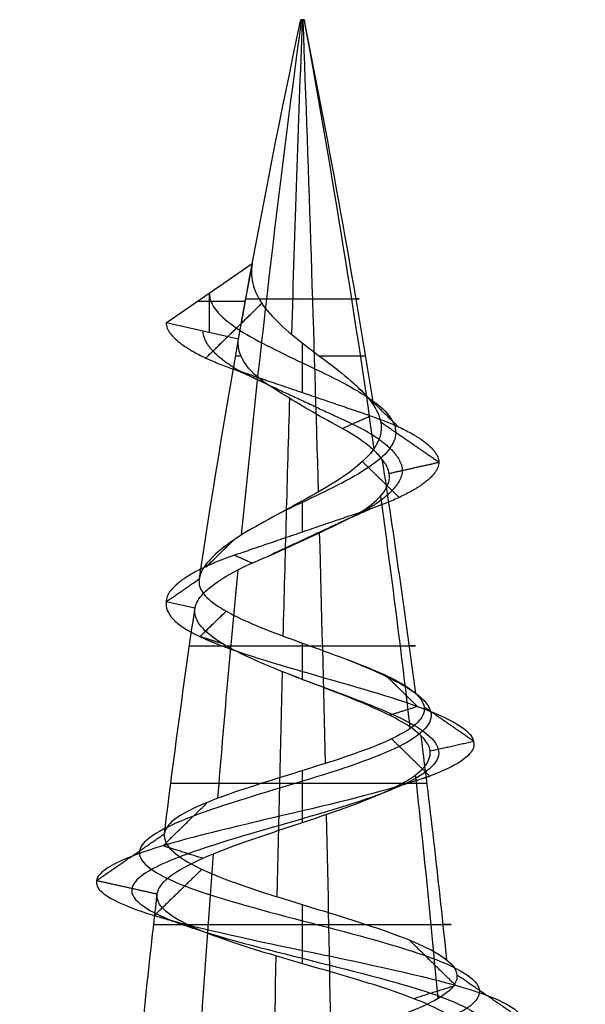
# Model space of a CAD drawing. Header units: millimetres. Extents: x -429 to 422, y -262 to 259.
# Tile 38 of 256: x -362 to -356, y 248 to 259. Entities that reach past the tile are written whole.
import ezdxf

# ---------------------------------------------------------------- set-up
doc = ezdxf.new("R2010")
doc.units = ezdxf.units.MM
doc.layers.add('Screw', color=7, linetype='Continuous', true_color=0xffffff)

msp = doc.modelspace()

# ---------------------------------------------------------------- linework, layer by layer
at = {"layer": 'Screw', "color": 7, "true_color": 0xffffff}
for p, q in [((-359.145, 258.55, 1204.207), (-359.148, 258.536, 1204.206)), ((-359.146, 258.55, 1204.214), (-359.109, 258.55, 1204.214)), ((-359.143, 258.55, 1204.223), (-359.146, 258.536, 1204.225)), ((-359.131, 258.55, 1204.232), (-359.131, 258.536, 1204.235)), ((-359.127, 258.55, 1204.232), (-359.127, 258.55, 1204.195)), ((-359.124, 258.55, 1204.195), (-359.124, 258.536, 1204.193)), ((-359.115, 258.55, 1204.228), (-359.114, 258.536, 1204.23)), ((-359.109, 258.55, 1204.214), (-359.106, 258.536, 1204.214)), ((-360.627, 255.216, 1204.214), (-359.68, 255.869, 1204.214)), ((-360.153, 255.542, 1204.214), (-360.153, 255.11, 1204.214)), ((-360.282, 255.454, 1204.214), (-359.756, 255.454, 1204.214)), ((-359.83, 255.038, 1204.214), (-360.627, 255.216, 1204.214)), ((-360.311, 252.078, 1204.214), (-360.627, 252.148, 1204.214))]:
    msp.add_line(p, q, dxfattribs=at)
at = {"layer": 'Screw', "color": 7, "true_color": 0xffffff, "extrusion": (0.018848, -7.79498e-15, -0.999822)}
msp.add_arc((236.849, -234.356, -1210.769), 104.311, 278.57845, 282, dxfattribs=at)
at = {"layer": 'Screw', "color": 7, "true_color": 0xffffff, "extrusion": (-0.772512, 2.56304e-13, 0.635)}
for start, end in [(258, 261.15889), (261.37148, 262.7652), (263.10315, 264.44953)]:
    msp.add_arc((-236.849, 804.233, 1042.106), 104.311, start, end, dxfattribs=at)
at = {"layer": 'Screw', "color": 7, "true_color": 0xffffff, "extrusion": (0.984564, -2.56304e-13, 0.175023)}
for start, end in [(78, 79.92855), (80.32112, 81.77536), (81.99168, 83.36379), (83.72372, 85.07324)]:
    msp.add_arc((236.849, 1146.472, -142.819), 104.311, start, end, dxfattribs=at)
at = {"layer": 'Screw', "color": 7, "true_color": 0xffffff, "extrusion": (0, -1, 0)}
for centre, radius, start, end in [((-359.127, 1204.214, -258.543), 0.02, 360, 199.8), ((-359.127, 1204.214, -258.543), 0.02, 199.8, 0), ((-359.127, 1204.214, -255.481), 0.624, 181.08, 19.08), ((-359.127, 1204.214, -254.849), 0.736, 156.5472, 181.08), ((-359.127, 1204.214, -254.849), 0.736, 19.08, 75.1887), ((-359.127, 1204.214, -251.662), 1.244, 181.08, 19.08), ((-359.127, 1204.214, -250.148), 1.45, 19.08, 181.08), ((-359.127, 1204.214, -248.599), 1.637, 181.08, 19.08)]:
    msp.add_arc(centre, radius, start, end, dxfattribs=at)
at = {"layer": 'Screw', "color": 7, "true_color": 0xffffff, "extrusion": (0, 1, 0)}
for centre, radius, start, end in [((359.127, 1204.214, 258.536), 0.0215, 358.92, 160.92), ((359.127, 1204.214, 258.536), 0.0215, 340.2, 358.92), ((359.127, 1204.214, 258.536), 0.0215, 180, 340.2), ((359.127, 1204.214, 258.55), 0.0186, 340.2, 180), ((359.127, 1204.214, 258.55), 0.0186, 180, 340.2), ((359.127, 1204.214, 258.536), 0.0215, 160.92, 180)]:
    msp.add_arc(centre, radius, start, end, dxfattribs=at)
at = {"layer": 'Screw', "color": 7, "true_color": 0xffffff, "extrusion": (-0.984564, 2.56304e-13, -0.175023)}
for start, end in [(258, 260.89587), (261.14492, 262.55307), (262.86319, 264.21696)]:
    msp.add_arc((-236.849, 1350.491, 142.819), 104.311, start, end, dxfattribs=at)
at = {"layer": 'Screw', "color": 7, "true_color": 0xffffff, "extrusion": (-0.506335, 2.56304e-13, -0.862337)}
for start, end in [(258, 260.63153), (260.92032, 262.34029), (262.62334, 263.9836)]:
    msp.add_arc((-236.849, 1021.434, -856.599), 104.311, start, end, dxfattribs=at)
at = {"layer": 'Screw', "color": 7, "true_color": 0xffffff, "extrusion": (-0.326888, -7.23588e-14, 0.945063)}
msp.add_arc((-236.849, -47.765, 1255.452), 104.311, 99.63402, 102, dxfattribs=at)
at = {"layer": 'Screw', "color": 7, "true_color": 0xffffff, "extrusion": (0, 0, -1)}
msp.add_arc((257.118, 236.849, -1204.214), 104.311, 10.04253, 10.50624, dxfattribs=at)
at = {"layer": 'Screw', "color": 7, "true_color": 0xffffff, "extrusion": (-0.326888, -7.24143e-14, 0.945063)}
msp.add_arc((-236.849, -47.765, 1255.452), 104.311, 97.87323, 99.30429, dxfattribs=at)
at = {"layer": 'Screw', "color": 7, "true_color": 0xffffff, "extrusion": (0.018848, -7.79411e-15, -0.999822)}
msp.add_arc((236.849, -234.356, -1210.769), 104.311, 277.02372, 278.39931, dxfattribs=at)
at = {"layer": 'Screw', "color": 7, "true_color": 0xffffff, "extrusion": (-0.326888, -7.23865e-14, 0.945063)}
msp.add_arc((-236.849, -47.765, 1255.452), 104.311, 96.2506, 97.6164, dxfattribs=at)
at = {"layer": 'Screw', "color": 7, "true_color": 0xffffff, "extrusion": (0.018848, -7.79303e-15, -0.999822)}
msp.add_arc((236.849, -234.356, -1210.769), 104.311, 275.31878, 276.65673, dxfattribs=at)
at = {"layer": 'Screw', "color": 7, "true_color": 0xffffff}
for points, knots in [([(-359.68, 255.869, 1204.214), (-359.695, 255.784, 1204.298), (-359.691, 255.7, 1204.388), (-359.642, 255.537, 1204.558), (-359.597, 255.456, 1204.64), (-359.476, 255.298, 1204.778), (-359.397, 255.219, 1204.835), (-359.222, 255.066, 1204.912), (-359.124, 254.989, 1204.932), (-358.926, 254.838, 1204.931), (-358.824, 254.763, 1204.909), (-358.637, 254.616, 1204.825), (-358.55, 254.542, 1204.762), (-358.425, 254.415, 1204.627), (-358.378, 254.36, 1204.559), (-358.343, 254.306, 1204.485)], [0, 0, 0, 0, 0.00517405, 0.00517405, 0.01034873, 0.01034873, 0.01558777, 0.01558777, 0.02087104, 0.02087104, 0.02626269, 0.02626269, 0.03170822, 0.03170822, 0.0359002, 0.0359002, 0.0359002, 0.0359002]), ([(-360.153, 255.542, 1204.214), (-360.153, 255.414, 1204.483), (-360.043, 255.287, 1204.749), (-359.663, 255.031, 1205.129), (-359.396, 254.903, 1205.239), (-358.859, 254.648, 1205.239), (-358.592, 254.52, 1205.129), (-358.212, 254.264, 1204.749), (-358.102, 254.136, 1204.482), (-358.102, 253.881, 1203.945), (-358.212, 253.753, 1203.678), (-358.592, 253.497, 1203.299), (-358.859, 253.369, 1203.188), (-359.216, 253.199, 1203.188), (-359.305, 253.157, 1203.2), (-359.391, 253.115, 1203.223)], [0, 0, 0, 0, 0.947774, 0.947774, 1.895547, 1.895547, 2.843321, 2.843321, 3.791094, 3.791094, 4.738868, 4.738868, 5.686641, 5.686641, 6.000094, 6.000094, 6.000094, 6.000094]), ([(-358.25, 253.714, 1204.517), (-358.278, 253.75, 1204.581), (-358.314, 253.787, 1204.641), (-358.423, 253.885, 1204.786), (-358.509, 253.947, 1204.864), (-358.706, 254.065, 1204.984), (-358.82, 254.123, 1205.025), (-359.036, 254.246, 1205.055), (-359.143, 254.308, 1205.049), (-359.346, 254.432, 1204.999), (-359.446, 254.495, 1204.953), (-359.619, 254.612, 1204.825), (-359.69, 254.677, 1204.743), (-359.785, 254.803, 1204.573), (-359.815, 254.866, 1204.484), (-359.836, 254.964, 1204.333), (-359.837, 255.002, 1204.274), (-359.83, 255.038, 1204.214)], [0.6025161, 0.6025161, 0.6025161, 0.6025161, 0.6376367, 0.6376367, 0.695451, 0.695451, 0.7540424, 0.7540424, 0.8082466, 0.8082466, 0.8637674, 0.8637674, 0.9186339, 0.9186339, 0.9683673, 0.9683673, 1, 1, 1, 1]), ([(-358.343, 254.306, 1204.485), (-358.332, 254.288, 1204.461), (-358.321, 254.27, 1204.436), (-358.275, 254.181, 1204.307), (-358.258, 254.109, 1204.194), (-358.267, 253.968, 1203.97), (-358.296, 253.897, 1203.855), (-358.393, 253.757, 1203.645), (-358.464, 253.688, 1203.547), (-358.637, 253.549, 1203.385), (-358.743, 253.479, 1203.318), (-358.971, 253.343, 1203.23), (-359.096, 253.274, 1203.207), (-359.347, 253.138, 1203.208), (-359.475, 253.069, 1203.234), (-359.714, 252.935, 1203.33), (-359.827, 252.868, 1203.402), (-360.019, 252.733, 1203.582), (-360.1, 252.662, 1203.692), (-360.214, 252.53, 1203.929), (-360.25, 252.467, 1204.06), (-360.261, 252.408, 1204.192)], [0.0359002, 0.0359002, 0.0359002, 0.0359002, 0.03728194, 0.03728194, 0.042918, 0.042918, 0.04869105, 0.04869105, 0.05453393, 0.05453393, 0.06051555, 0.06051555, 0.06657532, 0.06657532, 0.07276908, 0.07276908, 0.0790522, 0.0790522, 0.08547717, 0.08547717, 0.09171949, 0.09171949, 0.09171949, 0.09171949]), ([(-360.309, 252.086, 1204.191), (-360.3, 252.133, 1204.063), (-360.268, 252.185, 1203.936), (-360.165, 252.294, 1203.697), (-360.089, 252.353, 1203.582), (-359.9, 252.47, 1203.385), (-359.783, 252.529, 1203.3), (-359.53, 252.638, 1203.182), (-359.393, 252.698, 1203.148), (-359.131, 252.817, 1203.135), (-359.002, 252.877, 1203.151), (-358.756, 252.995, 1203.229), (-358.634, 253.051, 1203.294), (-358.433, 253.165, 1203.46), (-358.35, 253.226, 1203.561), (-358.233, 253.347, 1203.776), (-358.195, 253.408, 1203.893), (-358.163, 253.526, 1204.135), (-358.171, 253.582, 1204.266), (-358.215, 253.665, 1204.43), (-358.231, 253.689, 1204.475), (-358.25, 253.714, 1204.517)], [0.0035642, 0.0035642, 0.0035642, 0.0035642, 0.0652627, 0.0652627, 0.1310071, 0.1310071, 0.1990783, 0.1990783, 0.265971, 0.265971, 0.3288149, 0.3288149, 0.3938542, 0.3938542, 0.4568098, 0.4568098, 0.5170571, 0.5170571, 0.5789705, 0.5789705, 0.6025161, 0.6025161, 0.6025161, 0.6025161]), ([(-360.261, 252.408, 1204.192), (-360.262, 252.405, 1204.2), (-360.262, 252.402, 1204.207), (-360.272, 252.339, 1204.35), (-360.255, 252.284, 1204.491), (-360.173, 252.181, 1204.752), (-360.109, 252.131, 1204.875), (-359.942, 252.028, 1205.093), (-359.836, 251.974, 1205.19), (-359.598, 251.868, 1205.342), (-359.461, 251.815, 1205.398), (-359.179, 251.711, 1205.458), (-359.031, 251.657, 1205.463), (-358.741, 251.552, 1205.422), (-358.597, 251.499, 1205.374), (-358.335, 251.395, 1205.232), (-358.215, 251.343, 1205.136), (-358.017, 251.24, 1204.913), (-357.937, 251.188, 1204.783), (-357.882, 251.138, 1204.644)], [0.09171949, 0.09171949, 0.09171949, 0.09171949, 0.09206875, 0.09206875, 0.09842565, 0.09842565, 0.10462555, 0.10462555, 0.1110412, 0.1110412, 0.11759669, 0.11759669, 0.12421277, 0.12421277, 0.13095434, 0.13095434, 0.13775803, 0.13775803, 0.14451072, 0.14451072, 0.14451072, 0.14451072]), ([(-360.627, 252.148, 1204.214), (-360.643, 252.02, 1204.606), (-360.528, 251.892, 1205.024), (-359.983, 251.636, 1205.659), (-359.57, 251.509, 1205.873), (-358.685, 251.253, 1205.937), (-358.217, 251.125, 1205.785), (-357.511, 250.87, 1205.169), (-357.277, 250.742, 1204.707), (-357.213, 250.486, 1203.721), (-357.385, 250.358, 1203.204), (-358.072, 250.103, 1202.426), (-358.584, 249.975, 1202.171), (-359.67, 249.719, 1202.107), (-360.238, 249.591, 1202.3), (-361.086, 249.336, 1203.058), (-361.371, 249.208, 1203.62), (-361.416, 248.952, 1204.807), (-361.174, 248.824, 1205.408), (-360.339, 248.569, 1206.279), (-359.741, 248.441, 1206.544), (-358.514, 248.185, 1206.569), (-357.893, 248.057, 1206.329), (-356.994, 247.802, 1205.466), (-356.721, 247.674, 1204.847), (-356.695, 247.418, 1203.58), (-356.943, 247.29, 1202.94), (-357.835, 247.035, 1202.012), (-358.474, 246.907, 1201.73), (-359.781, 246.651, 1201.705), (-360.441, 246.523, 1201.961), (-361.398, 246.268, 1202.882), (-361.691, 246.14, 1203.54), (-361.71, 245.884, 1204.887), (-361.436, 245.756, 1205.562), (-360.485, 245.501, 1206.531), (-359.811, 245.373, 1206.819), (-358.444, 245.117, 1206.831), (-357.759, 244.989, 1206.556), (-356.776, 244.734, 1205.591), (-356.484, 244.606, 1204.907), (-356.471, 244.35, 1203.52), (-356.751, 244.222, 1202.825), (-357.73, 243.967, 1201.828), (-358.424, 243.839, 1201.532), (-359.831, 243.583, 1201.519), (-360.536, 243.455, 1201.803), (-361.547, 243.2, 1202.796), (-361.844, 243.072, 1203.5), (-361.862, 242.832, 1204.838), (-361.653, 242.72, 1205.469), (-360.868, 242.497, 1206.46), (-360.298, 242.385, 1206.818), (-359.047, 242.161, 1207.089), (-358.371, 242.049, 1207.002), (-357.218, 241.825, 1206.412), (-356.746, 241.714, 1205.91), (-356.223, 241.49, 1204.707), (-356.176, 241.378, 1204.011), (-356.54, 241.154, 1202.736), (-356.949, 241.042, 1202.161), (-358.052, 240.819, 1201.398), (-358.741, 240.707, 1201.211), (-360.094, 240.483, 1201.322), (-360.752, 240.371, 1201.619), (-361.738, 240.148, 1202.573), (-362.062, 240.036, 1203.228), (-362.22, 239.812, 1204.606), (-362.035, 239.7, 1205.321), (-361.263, 239.477, 1206.477), (-360.673, 239.365, 1206.915), (-359.343, 239.141, 1207.318), (-358.609, 239.029, 1207.282), (-357.325, 238.805, 1206.75), (-356.78, 238.694, 1206.256), (-356.125, 238.47, 1205.031), (-356.017, 238.358, 1204.303), (-356.288, 238.134, 1202.941), (-356.666, 238.022, 1202.31), (-357.74, 237.799, 1201.428), (-358.433, 237.687, 1201.181), (-359.822, 237.463, 1201.181), (-360.514, 237.351, 1201.428), (-361.589, 237.128, 1202.31), (-361.967, 237.016, 1202.941), (-362.238, 236.792, 1204.303), (-362.13, 236.68, 1205.031), (-361.475, 236.456, 1206.256), (-360.93, 236.345, 1206.75), (-359.646, 236.121, 1207.282), (-358.912, 236.009, 1207.318), (-357.582, 235.785, 1206.915), (-356.991, 235.674, 1206.477), (-356.219, 235.45, 1205.321), (-356.041, 235.338, 1204.608), (-356.177, 235.114, 1203.225), (-356.491, 235.002, 1202.56), (-357.474, 234.779, 1201.578), (-358.139, 234.667, 1201.263), (-359.522, 234.443, 1201.127), (-360.235, 234.331, 1201.306), (-361.39, 234.108, 1202.078), (-361.828, 233.996, 1202.668), (-362.232, 233.772, 1203.998), (-362.196, 233.66, 1204.733), (-361.664, 233.436, 1206.016), (-361.17, 233.325, 1206.561), (-359.944, 233.101, 1207.216), (-359.217, 232.989, 1207.324), (-357.854, 232.765, 1207.053), (-357.224, 232.653, 1206.675), (-356.342, 232.43, 1205.601), (-356.094, 232.318, 1204.909), (-356.094, 232.094, 1203.519), (-356.342, 231.982, 1202.827), (-357.224, 231.759, 1201.752), (-357.854, 231.647, 1201.374), (-359.217, 231.423, 1201.103), (-359.944, 231.311, 1201.211), (-361.17, 231.088, 1201.866), (-361.664, 230.976, 1202.411), (-362.196, 230.752, 1203.695), (-362.232, 230.64, 1204.429), (-361.828, 230.416, 1205.759), (-361.39, 230.305, 1206.35), (-360.235, 230.081, 1207.122), (-359.522, 229.969, 1207.3), (-358.139, 229.745, 1207.164), (-357.474, 229.633, 1206.85), (-356.491, 229.41, 1205.867), (-356.177, 229.298, 1205.202), (-356.041, 229.074, 1203.82), (-356.219, 228.962, 1203.106), (-356.991, 228.739, 1201.951), (-357.582, 228.627, 1201.513), (-358.912, 228.403, 1201.109), (-359.646, 228.291, 1201.146), (-360.93, 228.068, 1201.677), (-361.475, 227.956, 1202.171), (-362.13, 227.732, 1203.397), (-362.238, 227.62, 1204.124), (-361.967, 227.396, 1205.487), (-361.589, 227.285, 1206.118), (-360.514, 227.061, 1206.999), (-359.822, 226.949, 1207.247), (-358.433, 226.725, 1207.247), (-357.74, 226.613, 1206.999), (-356.666, 226.39, 1206.118), (-356.288, 226.278, 1205.487), (-356.017, 226.054, 1204.124), (-356.125, 225.942, 1203.397), (-356.78, 225.719, 1202.171), (-357.325, 225.607, 1201.677), (-358.609, 225.383, 1201.146), (-359.343, 225.271, 1201.109), (-360.673, 225.047, 1201.513), (-361.263, 224.936, 1201.951), (-362.035, 224.712, 1203.106), (-362.214, 224.6, 1203.82), (-362.078, 224.376, 1205.202), (-361.763, 224.265, 1205.867), (-360.781, 224.041, 1206.85), (-360.116, 223.929, 1207.164), (-358.733, 223.705, 1207.3), (-358.02, 223.593, 1207.122), (-356.865, 223.37, 1206.35), (-356.427, 223.258, 1205.759), (-356.023, 223.034, 1204.429), (-356.059, 222.922, 1203.695), (-356.591, 222.699, 1202.411), (-357.085, 222.587, 1201.866), (-358.31, 222.363, 1201.211), (-359.038, 222.251, 1201.103), (-360.401, 222.027, 1201.374), (-361.031, 221.916, 1201.752), (-361.913, 221.692, 1202.827), (-362.161, 221.58, 1203.518), (-362.161, 221.468, 1204.214)], [0.0909091, 0.0909091, 0.0909091, 0.0909091, 0.1022727, 0.1022727, 0.1136364, 0.1136364, 0.125, 0.125, 0.1363636, 0.1363636, 0.1477273, 0.1477273, 0.1590909, 0.1590909, 0.1704545, 0.1704545, 0.1818182, 0.1818182, 0.1931818, 0.1931818, 0.2045455, 0.2045455, 0.2159091, 0.2159091, 0.2272727, 0.2272727, 0.2386364, 0.2386364, 0.25, 0.25, 0.2613636, 0.2613636, 0.2727273, 0.2727273, 0.2840909, 0.2840909, 0.2954545, 0.2954545, 0.3068182, 0.3068182, 0.3181818, 0.3181818, 0.3295455, 0.3295455, 0.3409091, 0.3409091, 0.3522727, 0.3522727, 0.3636364, 0.3636364, 0.3735795, 0.3735795, 0.3835227, 0.3835227, 0.3934659, 0.3934659, 0.4034091, 0.4034091, 0.4133523, 0.4133523, 0.4232955, 0.4232955, 0.4332386, 0.4332386, 0.4431818, 0.4431818, 0.453125, 0.453125, 0.4630682, 0.4630682, 0.4730114, 0.4730114, 0.4829545, 0.4829545, 0.4928977, 0.4928977, 0.5028409, 0.5028409, 0.5127841, 0.5127841, 0.5227273, 0.5227273, 0.5326705, 0.5326705, 0.5426136, 0.5426136, 0.5525568, 0.5525568, 0.5625, 0.5625, 0.5724432, 0.5724432, 0.5823864, 0.5823864, 0.5923295, 0.5923295, 0.6022727, 0.6022727, 0.6122159, 0.6122159, 0.6221591, 0.6221591, 0.6321023, 0.6321023, 0.6420455, 0.6420455, 0.6519886, 0.6519886, 0.6619318, 0.6619318, 0.671875, 0.671875, 0.6818182, 0.6818182, 0.6917614, 0.6917614, 0.7017045, 0.7017045, 0.7116477, 0.7116477, 0.7215909, 0.7215909, 0.7315341, 0.7315341, 0.7414773, 0.7414773, 0.7514205, 0.7514205, 0.7613636, 0.7613636, 0.7713068, 0.7713068, 0.78125, 0.78125, 0.7911932, 0.7911932, 0.8011364, 0.8011364, 0.8110795, 0.8110795, 0.8210227, 0.8210227, 0.8309659, 0.8309659, 0.8409091, 0.8409091, 0.8508523, 0.8508523, 0.8607955, 0.8607955, 0.8707386, 0.8707386, 0.8806818, 0.8806818, 0.890625, 0.890625, 0.9005682, 0.9005682, 0.9105114, 0.9105114, 0.9204545, 0.9204545, 0.9303977, 0.9303977, 0.9403409, 0.9403409, 0.9502841, 0.9502841, 0.9602273, 0.9602273, 0.9701705, 0.9701705, 0.9801136, 0.9801136, 0.9900568, 0.9900568, 1, 1, 1, 1]), ([(-357.823, 250.674, 1204.665), (-357.843, 250.694, 1204.715), (-357.866, 250.714, 1204.764), (-357.971, 250.793, 1204.956), (-358.077, 250.854, 1205.088), (-358.325, 250.975, 1205.299), (-358.469, 251.036, 1205.382), (-358.771, 251.157, 1205.489), (-358.933, 251.218, 1205.515), (-359.248, 251.339, 1205.507), (-359.406, 251.401, 1205.474), (-359.691, 251.523, 1205.355), (-359.824, 251.584, 1205.269), (-360.044, 251.706, 1205.058), (-360.135, 251.768, 1204.932), (-360.262, 251.89, 1204.662), (-360.3, 251.952, 1204.514), (-360.314, 252.035, 1204.316), (-360.314, 252.056, 1204.265), (-360.311, 252.078, 1204.214)], [0.93736705, 0.93736705, 0.93736705, 0.93736705, 0.94016165, 0.94016165, 0.94869079, 0.94869079, 0.95708589, 0.95708589, 0.96537684, 0.96537684, 0.9735392, 0.9735392, 0.98158546, 0.98158546, 0.98951045, 0.98951045, 0.99730872, 0.99730872, 1, 1, 1, 1]), ([(-358.632, 251.511, 1205.378), (-358.477, 251.449, 1205.329), (-358.328, 251.386, 1205.25), (-357.933, 251.196, 1204.922), (-357.75, 251.068, 1204.583), (-357.686, 250.813, 1203.845), (-357.807, 250.685, 1203.451), (-358.319, 250.429, 1202.848), (-358.708, 250.301, 1202.645), (-359.547, 250.046, 1202.581), (-359.991, 249.918, 1202.722), (-360.664, 249.662, 1203.305), (-360.898, 249.534, 1203.744), (-360.942, 249.279, 1204.683), (-360.752, 249.151, 1205.16), (-360.092, 248.895, 1205.856), (-359.617, 248.767, 1206.07), (-358.638, 248.512, 1206.096), (-358.141, 248.384, 1205.907), (-357.416, 248.128, 1205.219), (-357.194, 248, 1204.723), (-357.169, 247.745, 1203.704), (-357.366, 247.617, 1203.187), (-358.083, 247.361, 1202.434), (-358.598, 247.233, 1202.204), (-359.657, 246.978, 1202.178), (-360.194, 246.85, 1202.384), (-360.975, 246.594, 1203.129), (-361.217, 246.466, 1203.664), (-361.236, 246.211, 1204.763), (-361.013, 246.083, 1205.315), (-360.238, 245.827, 1206.109), (-359.687, 245.699, 1206.345), (-358.568, 245.444, 1206.358), (-358.006, 245.316, 1206.134), (-357.198, 245.06, 1205.344), (-356.958, 244.932, 1204.783), (-356.945, 244.677, 1203.644), (-357.173, 244.549, 1203.072), (-357.977, 244.293, 1202.25), (-358.548, 244.165, 1202.006), (-359.707, 243.91, 1201.993), (-360.289, 243.782, 1202.225), (-361.125, 243.526, 1203.043), (-361.371, 243.398, 1203.624), (-361.389, 243.159, 1204.73), (-361.218, 243.047, 1205.252), (-360.571, 242.823, 1206.076), (-360.099, 242.711, 1206.374), (-359.061, 242.488, 1206.604), (-358.499, 242.376, 1206.534), (-357.537, 242.152, 1206.045), (-357.142, 242.04, 1205.628), (-356.702, 241.817, 1204.626), (-356.661, 241.705, 1204.045), (-356.961, 241.481, 1202.977), (-357.303, 241.369, 1202.495), (-358.225, 241.145, 1201.851), (-358.803, 241.034, 1201.693), (-359.939, 240.81, 1201.783), (-360.494, 240.698, 1202.03), (-361.327, 240.474, 1202.831), (-361.601, 240.362, 1203.382), (-361.738, 240.139, 1204.545), (-361.581, 240.027, 1205.148), (-360.93, 239.803, 1206.123), (-360.432, 239.691, 1206.493), (-359.309, 239.468, 1206.833), (-358.69, 239.356, 1206.803), (-357.606, 239.132, 1206.354), (-357.146, 239.02, 1205.937), (-356.594, 238.797, 1204.903), (-356.503, 238.685, 1204.289), (-356.731, 238.461, 1203.139), (-357.05, 238.349, 1202.607), (-357.957, 238.125, 1201.863), (-358.541, 238.014, 1201.654), (-359.714, 237.79, 1201.654), (-360.298, 237.678, 1201.863), (-361.204, 237.454, 1202.607), (-361.523, 237.342, 1203.139), (-361.752, 237.119, 1204.289), (-361.661, 237.007, 1204.903), (-361.108, 236.783, 1205.937), (-360.649, 236.671, 1206.354), (-359.565, 236.448, 1206.803), (-358.945, 236.336, 1206.833), (-357.823, 236.112, 1206.493), (-357.325, 236, 1206.123), (-356.673, 235.776, 1205.148), (-356.523, 235.665, 1204.546), (-356.638, 235.441, 1203.379), (-356.903, 235.329, 1202.818), (-357.732, 235.105, 1201.989), (-358.293, 234.994, 1201.724), (-359.46, 234.77, 1201.609), (-360.062, 234.658, 1201.76), (-361.037, 234.434, 1202.411), (-361.407, 234.322, 1202.91), (-361.747, 234.099, 1204.032), (-361.717, 233.987, 1204.652), (-361.268, 233.763, 1205.735), (-360.851, 233.651, 1206.195), (-359.817, 233.428, 1206.748), (-359.203, 233.316, 1206.839), (-358.053, 233.092, 1206.61), (-357.521, 232.98, 1206.291), (-356.777, 232.756, 1205.384), (-356.568, 232.645, 1204.8), (-356.568, 232.421, 1203.627), (-356.777, 232.309, 1203.043), (-357.521, 232.085, 1202.137), (-358.053, 231.973, 1201.818), (-359.203, 231.75, 1201.589), (-359.817, 231.638, 1201.68), (-360.851, 231.414, 1202.233), (-361.268, 231.302, 1202.692), (-361.717, 231.079, 1203.776), (-361.747, 230.967, 1204.396), (-361.407, 230.743, 1205.518), (-361.037, 230.631, 1206.016), (-360.062, 230.408, 1206.668), (-359.46, 230.296, 1206.819), (-358.293, 230.072, 1206.704), (-357.732, 229.96, 1206.438), (-356.903, 229.736, 1205.609), (-356.638, 229.625, 1205.048), (-356.523, 229.401, 1203.881), (-356.673, 229.289, 1203.279), (-357.325, 229.065, 1202.304), (-357.823, 228.953, 1201.934), (-358.945, 228.73, 1201.594), (-359.565, 228.618, 1201.625), (-360.649, 228.394, 1202.073), (-361.108, 228.282, 1202.49), (-361.661, 228.059, 1203.524), (-361.752, 227.947, 1204.138), (-361.523, 227.723, 1205.288), (-361.204, 227.611, 1205.82), (-360.298, 227.388, 1206.564), (-359.714, 227.276, 1206.773), (-358.541, 227.052, 1206.773), (-357.957, 226.94, 1206.564), (-357.05, 226.716, 1205.82), (-356.731, 226.605, 1205.288), (-356.503, 226.381, 1204.138), (-356.594, 226.269, 1203.524), (-357.146, 226.045, 1202.49), (-357.606, 225.933, 1202.073), (-358.69, 225.71, 1201.625), (-359.309, 225.598, 1201.594), (-360.432, 225.374, 1201.934), (-360.93, 225.262, 1202.304), (-361.581, 225.039, 1203.279), (-361.732, 224.927, 1203.881), (-361.617, 224.703, 1205.048), (-361.352, 224.591, 1205.609), (-360.523, 224.368, 1206.438), (-359.962, 224.256, 1206.704), (-358.795, 224.032, 1206.819), (-358.193, 223.92, 1206.668), (-357.218, 223.696, 1206.016), (-356.848, 223.585, 1205.518), (-356.508, 223.361, 1204.396), (-356.538, 223.249, 1203.776), (-356.987, 223.025, 1202.692), (-357.404, 222.913, 1202.233), (-358.438, 222.69, 1201.68), (-359.052, 222.578, 1201.589), (-360.202, 222.354, 1201.818), (-360.734, 222.242, 1202.137), (-361.478, 222.019, 1203.043), (-361.687, 221.907, 1203.626), (-361.687, 221.795, 1204.214)], [9.962929, 9.962929, 9.962929, 9.962929, 10.425509, 10.425509, 11.373282, 11.373282, 12.321056, 12.321056, 13.268829, 13.268829, 14.216603, 14.216603, 15.164377, 15.164377, 16.11215, 16.11215, 17.059924, 17.059924, 18.007697, 18.007697, 18.955471, 18.955471, 19.903244, 19.903244, 20.851018, 20.851018, 21.798791, 21.798791, 22.746565, 22.746565, 23.694338, 23.694338, 24.642112, 24.642112, 25.589885, 25.589885, 26.537659, 26.537659, 27.485432, 27.485432, 28.433206, 28.433206, 29.38098, 29.38098, 30.328753, 30.328753, 31.158055, 31.158055, 31.987357, 31.987357, 32.816659, 32.816659, 33.64596, 33.64596, 34.475262, 34.475262, 35.304564, 35.304564, 36.133866, 36.133866, 36.963168, 36.963168, 37.79247, 37.79247, 38.621772, 38.621772, 39.451073, 39.451073, 40.280375, 40.280375, 41.109677, 41.109677, 41.938979, 41.938979, 42.768281, 42.768281, 43.597583, 43.597583, 44.426884, 44.426884, 45.256186, 45.256186, 46.085488, 46.085488, 46.91479, 46.91479, 47.744092, 47.744092, 48.573394, 48.573394, 49.402695, 49.402695, 50.231997, 50.231997, 51.061299, 51.061299, 51.890601, 51.890601, 52.719903, 52.719903, 53.549205, 53.549205, 54.378507, 54.378507, 55.207808, 55.207808, 56.03711, 56.03711, 56.866412, 56.866412, 57.695714, 57.695714, 58.525016, 58.525016, 59.354318, 59.354318, 60.183619, 60.183619, 61.012921, 61.012921, 61.842223, 61.842223, 62.671525, 62.671525, 63.500827, 63.500827, 64.330129, 64.330129, 65.15943, 65.15943, 65.988732, 65.988732, 66.818034, 66.818034, 67.647336, 67.647336, 68.476638, 68.476638, 69.30594, 69.30594, 70.135242, 70.135242, 70.964543, 70.964543, 71.793845, 71.793845, 72.623147, 72.623147, 73.452449, 73.452449, 74.281751, 74.281751, 75.111053, 75.111053, 75.940354, 75.940354, 76.769656, 76.769656, 77.598958, 77.598958, 78.42826, 78.42826, 79.257562, 79.257562, 80.086864, 80.086864, 80.916165, 80.916165, 81.745467, 81.745467, 82.574769, 82.574769, 83.404071, 83.404071, 83.404071, 83.404071]), ([(-359.258, 251.344, 1205.496), (-359.215, 251.327, 1205.505), (-359.171, 251.311, 1205.511), (-358.787, 251.166, 1205.547), (-358.421, 251.038, 1205.438), (-357.858, 250.783, 1204.966), (-357.666, 250.655, 1204.605), (-357.602, 250.399, 1203.823), (-357.732, 250.271, 1203.407), (-358.275, 250.016, 1202.773), (-358.686, 249.888, 1202.561), (-359.569, 249.632, 1202.497), (-360.034, 249.504, 1202.647), (-360.739, 249.249, 1203.262), (-360.982, 249.121, 1203.722), (-361.027, 248.865, 1204.705), (-360.827, 248.738, 1205.204), (-360.136, 248.482, 1205.931), (-359.639, 248.354, 1206.154), (-358.616, 248.098, 1206.18), (-358.097, 247.971, 1205.982), (-357.341, 247.715, 1205.262), (-357.11, 247.587, 1204.745), (-357.084, 247.331, 1203.682), (-357.291, 247.204, 1203.143), (-358.039, 246.948, 1202.359), (-358.576, 246.82, 1202.12), (-359.679, 246.564, 1202.094), (-360.238, 246.437, 1202.309), (-361.05, 246.181, 1203.085), (-361.301, 246.053, 1203.642), (-361.321, 245.797, 1204.785), (-361.088, 245.67, 1205.359), (-360.282, 245.414, 1206.184), (-359.709, 245.286, 1206.429), (-358.546, 245.03, 1206.442), (-357.962, 244.903, 1206.209), (-357.123, 244.647, 1205.388), (-356.873, 244.519, 1204.805), (-356.861, 244.263, 1203.622), (-357.098, 244.136, 1203.028), (-357.933, 243.88, 1202.175), (-358.526, 243.752, 1201.921), (-359.729, 243.496, 1201.909), (-360.333, 243.369, 1202.15), (-361.2, 243.113, 1202.999), (-361.455, 242.985, 1203.602), (-361.473, 242.745, 1204.749), (-361.296, 242.634, 1205.291), (-360.624, 242.41, 1206.144), (-360.134, 242.298, 1206.453), (-359.058, 242.074, 1206.69), (-358.476, 241.962, 1206.617), (-357.481, 241.739, 1206.11), (-357.071, 241.627, 1205.678), (-356.617, 241.403, 1204.641), (-356.575, 241.291, 1204.039), (-356.886, 241.068, 1202.934), (-357.24, 240.956, 1202.436), (-358.194, 240.732, 1201.771), (-358.792, 240.62, 1201.608), (-359.967, 240.396, 1201.701), (-360.54, 240.285, 1201.957), (-361.4, 240.061, 1202.786), (-361.683, 239.949, 1203.355), (-361.824, 239.725, 1204.556), (-361.662, 239.614, 1205.179), (-360.989, 239.39, 1206.186), (-360.474, 239.278, 1206.568), (-359.315, 239.054, 1206.919), (-358.675, 238.942, 1206.888), (-357.556, 238.719, 1206.424), (-357.081, 238.607, 1205.994), (-356.51, 238.383, 1204.926), (-356.416, 238.271, 1204.292), (-356.653, 238.048, 1203.104), (-356.982, 237.936, 1202.554), (-357.918, 237.712, 1201.786), (-358.522, 237.6, 1201.57), (-359.733, 237.376, 1201.57), (-360.336, 237.265, 1201.786), (-361.273, 237.041, 1202.554), (-361.602, 236.929, 1203.104), (-361.839, 236.705, 1204.292), (-361.744, 236.593, 1204.926), (-361.174, 236.37, 1205.994), (-360.699, 236.258, 1206.424), (-359.58, 236.034, 1206.888), (-358.939, 235.922, 1206.919), (-357.78, 235.699, 1206.568), (-357.266, 235.587, 1206.186), (-356.593, 235.363, 1205.179), (-356.437, 235.251, 1204.557), (-356.556, 235.028, 1203.352), (-356.83, 234.916, 1202.773), (-357.686, 234.692, 1201.916), (-358.266, 234.58, 1201.642), (-359.471, 234.356, 1201.523), (-360.093, 234.245, 1201.679), (-361.1, 234.021, 1202.352), (-361.482, 233.909, 1202.867), (-361.833, 233.685, 1204.026), (-361.802, 233.573, 1204.666), (-361.338, 233.35, 1205.785), (-360.908, 233.238, 1206.26), (-359.84, 233.014, 1206.831), (-359.206, 232.902, 1206.925), (-358.018, 232.679, 1206.689), (-357.468, 232.567, 1206.359), (-356.7, 232.343, 1205.423), (-356.484, 232.231, 1204.819), (-356.484, 232.008, 1203.608), (-356.7, 231.896, 1203.005), (-357.468, 231.672, 1202.068), (-358.018, 231.56, 1201.739), (-359.206, 231.336, 1201.503), (-359.84, 231.225, 1201.597), (-360.908, 231.001, 1202.168), (-361.338, 230.889, 1202.642), (-361.802, 230.665, 1203.762), (-361.833, 230.553, 1204.402), (-361.482, 230.33, 1205.561), (-361.1, 230.218, 1206.075), (-360.093, 229.994, 1206.748), (-359.471, 229.882, 1206.904), (-358.266, 229.659, 1206.785), (-357.686, 229.547, 1206.511), (-356.83, 229.323, 1205.655), (-356.556, 229.211, 1205.076), (-356.437, 228.988, 1203.87), (-356.593, 228.876, 1203.248), (-357.266, 228.652, 1202.241), (-357.78, 228.54, 1201.86), (-358.939, 228.316, 1201.508), (-359.58, 228.205, 1201.539), (-360.699, 227.981, 1202.003), (-361.174, 227.869, 1202.433), (-361.744, 227.645, 1203.502), (-361.839, 227.533, 1204.136), (-361.602, 227.31, 1205.323), (-361.273, 227.198, 1205.873), (-360.336, 226.974, 1206.642), (-359.733, 226.862, 1206.858), (-358.522, 226.639, 1206.858), (-357.918, 226.527, 1206.642), (-356.982, 226.303, 1205.873), (-356.653, 226.191, 1205.323), (-356.416, 225.967, 1204.136), (-356.51, 225.856, 1203.502), (-357.081, 225.632, 1202.433), (-357.556, 225.52, 1202.003), (-358.675, 225.296, 1201.539), (-359.315, 225.185, 1201.508), (-360.474, 224.961, 1201.86), (-360.989, 224.849, 1202.241), (-361.662, 224.625, 1203.248), (-361.818, 224.513, 1203.87), (-361.699, 224.29, 1205.076), (-361.425, 224.178, 1205.655), (-360.569, 223.954, 1206.511), (-359.989, 223.842, 1206.785), (-358.784, 223.619, 1206.904), (-358.162, 223.507, 1206.748), (-357.155, 223.283, 1206.075), (-356.773, 223.171, 1205.561), (-356.422, 222.947, 1204.402), (-356.453, 222.836, 1203.762), (-356.917, 222.612, 1202.642), (-357.347, 222.5, 1202.168), (-358.415, 222.276, 1201.597), (-359.049, 222.164, 1201.503), (-360.237, 221.941, 1201.739), (-360.787, 221.829, 1202.068), (-361.555, 221.605, 1203.005), (-361.771, 221.494, 1203.607), (-361.771, 221.382, 1204.214)], [2.782471, 2.782471, 2.782471, 2.782471, 2.974275, 2.974275, 4.461413, 4.461413, 5.948551, 5.948551, 7.435688, 7.435688, 8.922826, 8.922826, 10.409964, 10.409964, 11.897102, 11.897102, 13.384239, 13.384239, 14.871377, 14.871377, 16.358515, 16.358515, 17.845652, 17.845652, 19.33279, 19.33279, 20.819928, 20.819928, 22.307065, 22.307065, 23.794203, 23.794203, 25.281341, 25.281341, 26.768478, 26.768478, 28.255616, 28.255616, 29.742754, 29.742754, 31.229892, 31.229892, 32.717029, 32.717029, 34.204167, 34.204167, 35.691305, 35.691305, 36.99255, 36.99255, 38.293796, 38.293796, 39.595041, 39.595041, 40.896287, 40.896287, 42.197532, 42.197532, 43.498777, 43.498777, 44.800023, 44.800023, 46.101268, 46.101268, 47.402514, 47.402514, 48.703759, 48.703759, 50.005005, 50.005005, 51.30625, 51.30625, 52.607496, 52.607496, 53.908741, 53.908741, 55.209987, 55.209987, 56.511232, 56.511232, 57.812478, 57.812478, 59.113723, 59.113723, 60.414969, 60.414969, 61.716214, 61.716214, 63.01746, 63.01746, 64.318705, 64.318705, 65.619951, 65.619951, 66.921196, 66.921196, 68.222442, 68.222442, 69.523687, 69.523687, 70.824933, 70.824933, 72.126178, 72.126178, 73.427423, 73.427423, 74.728669, 74.728669, 76.029914, 76.029914, 77.33116, 77.33116, 78.632405, 78.632405, 79.933651, 79.933651, 81.234896, 81.234896, 82.536142, 82.536142, 83.837387, 83.837387, 85.138633, 85.138633, 86.439878, 86.439878, 87.741124, 87.741124, 89.042369, 89.042369, 90.343615, 90.343615, 91.64486, 91.64486, 92.946106, 92.946106, 94.247351, 94.247351, 95.548597, 95.548597, 96.849842, 96.849842, 98.151088, 98.151088, 99.452333, 99.452333, 100.753579, 100.753579, 102.054824, 102.054824, 103.35607, 103.35607, 104.657315, 104.657315, 105.95856, 105.95856, 107.259806, 107.259806, 108.561051, 108.561051, 109.862297, 109.862297, 111.163542, 111.163542, 112.464788, 112.464788, 113.766033, 113.766033, 115.067279, 115.067279, 116.368524, 116.368524, 117.66977, 117.66977, 118.971015, 118.971015, 118.971015, 118.971015]), ([(-357.882, 251.138, 1204.644), (-357.881, 251.136, 1204.641), (-357.879, 251.135, 1204.637), (-357.822, 251.082, 1204.49), (-357.791, 251.03, 1204.334), (-357.785, 250.926, 1204.023), (-357.81, 250.873, 1203.864), (-357.912, 250.77, 1203.566), (-357.992, 250.718, 1203.422), (-358.193, 250.615, 1203.174), (-358.318, 250.563, 1203.065), (-358.597, 250.459, 1202.898), (-358.754, 250.408, 1202.838), (-359.077, 250.306, 1202.776), (-359.247, 250.254, 1202.773), (-359.576, 250.15, 1202.825), (-359.739, 250.099, 1202.882), (-360.035, 249.997, 1203.046), (-360.17, 249.946, 1203.156), (-360.394, 249.844, 1203.413), (-360.485, 249.794, 1203.565), (-360.603, 249.698, 1203.872), (-360.636, 249.652, 1204.029), (-360.645, 249.604, 1204.185)], [0.14451072, 0.14451072, 0.14451072, 0.14451072, 0.14468214, 0.14468214, 0.15167634, 0.15167634, 0.1587722, 0.1587722, 0.16595911, 0.16595911, 0.17322268, 0.17322268, 0.18059749, 0.18059749, 0.18803088, 0.18803088, 0.19558335, 0.19558335, 0.2031895, 0.2031895, 0.21089184, 0.21089184, 0.21790536, 0.21790536, 0.21790536, 0.21790536]), ([(-360.725, 248.941, 1204.184), (-360.715, 248.996, 1204.006), (-360.674, 249.053, 1203.828), (-360.535, 249.169, 1203.493), (-360.432, 249.229, 1203.332), (-360.18, 249.348, 1203.062), (-360.028, 249.409, 1202.949), (-359.701, 249.529, 1202.787), (-359.522, 249.589, 1202.735), (-359.163, 249.708, 1202.698), (-358.979, 249.769, 1202.713), (-358.636, 249.889, 1202.804), (-358.471, 249.949, 1202.881), (-358.185, 250.068, 1203.085), (-358.06, 250.129, 1203.214), (-357.868, 250.249, 1203.501), (-357.798, 250.31, 1203.663), (-357.721, 250.43, 1203.996), (-357.713, 250.491, 1204.17), (-357.751, 250.592, 1204.449), (-357.781, 250.633, 1204.56), (-357.823, 250.674, 1204.665)], [0.84938904, 0.84938904, 0.84938904, 0.84938904, 0.85846734, 0.85846734, 0.86795273, 0.86795273, 0.87736896, 0.87736896, 0.88666709, 0.88666709, 0.8958651, 0.8958651, 0.90494255, 0.90494255, 0.9139247, 0.9139247, 0.9227773, 0.9227773, 0.93153669, 0.93153669, 0.93736705, 0.93736705, 0.93736705, 0.93736705]), ([(-360.645, 249.604, 1204.185), (-360.646, 249.599, 1204.202), (-360.647, 249.594, 1204.218), (-360.652, 249.534, 1204.412), (-360.625, 249.475, 1204.59), (-360.513, 249.359, 1204.928), (-360.424, 249.3, 1205.091), (-360.198, 249.185, 1205.375), (-360.058, 249.126, 1205.499), (-359.745, 249.011, 1205.69), (-359.568, 248.953, 1205.759), (-359.204, 248.84, 1205.832), (-359.013, 248.782, 1205.836), (-358.642, 248.667, 1205.781), (-358.458, 248.609, 1205.718), (-358.125, 248.496, 1205.537), (-357.972, 248.439, 1205.414), (-357.719, 248.325, 1205.127), (-357.615, 248.267, 1204.958), (-357.543, 248.209, 1204.773), (-357.541, 248.207, 1204.768), (-357.539, 248.206, 1204.763)], [0.21790536, 0.21790536, 0.21790536, 0.21790536, 0.21865324, 0.21865324, 0.22660347, 0.22660347, 0.23475729, 0.23475729, 0.24295812, 0.24295812, 0.25126662, 0.25126662, 0.25962991, 0.25962991, 0.26811504, 0.26811504, 0.27665183, 0.27665183, 0.28529787, 0.28529787, 0.28553465, 0.28553465, 0.28553465, 0.28553465]), ([(-357.474, 247.563, 1204.786), (-357.542, 247.617, 1204.964), (-357.641, 247.671, 1205.134), (-357.892, 247.781, 1205.436), (-358.051, 247.839, 1205.571), (-358.399, 247.954, 1205.772), (-358.592, 248.012, 1205.842), (-358.985, 248.126, 1205.909), (-359.189, 248.184, 1205.908), (-359.576, 248.298, 1205.835), (-359.765, 248.357, 1205.763), (-360.099, 248.471, 1205.563), (-360.25, 248.529, 1205.431), (-360.491, 248.643, 1205.13), (-360.586, 248.701, 1204.956), (-360.706, 248.815, 1204.594), (-360.733, 248.874, 1204.4), (-360.726, 248.935, 1204.202), (-360.725, 248.938, 1204.193), (-360.725, 248.941, 1204.184)], [0.76962346, 0.76962346, 0.76962346, 0.76962346, 0.77928099, 0.77928099, 0.7895125, 0.7895125, 0.79964683, 0.79964683, 0.80969778, 0.80969778, 0.81964254, 0.81964254, 0.82950608, 0.82950608, 0.83926127, 0.83926127, 0.84891991, 0.84891991, 0.84938904, 0.84938904, 0.84938904, 0.84938904]), ([(-357.539, 248.206, 1204.763), (-357.471, 248.151, 1204.586), (-357.434, 248.096, 1204.395), (-357.423, 247.984, 1204.009), (-357.453, 247.926, 1203.809), (-357.578, 247.813, 1203.434), (-357.675, 247.756, 1203.254), (-357.923, 247.644, 1202.941), (-358.077, 247.587, 1202.804), (-358.419, 247.473, 1202.591), (-358.613, 247.417, 1202.514), (-359.011, 247.305, 1202.43), (-359.221, 247.248, 1202.423), (-359.627, 247.135, 1202.48), (-359.83, 247.078, 1202.545), (-360.196, 246.967, 1202.739), (-360.365, 246.911, 1202.87), (-360.646, 246.799, 1203.179), (-360.761, 246.742, 1203.362), (-360.922, 246.631, 1203.751), (-360.969, 246.575, 1203.964), (-360.979, 246.519, 1204.176), (-360.979, 246.519, 1204.177), (-360.979, 246.518, 1204.179)], [0.28553465, 0.28553465, 0.28553465, 0.28553465, 0.29401019, 0.29401019, 0.30280503, 0.30280503, 0.31169175, 0.31169175, 0.32063394, 0.32063394, 0.32968449, 0.32968449, 0.33877723, 0.33877723, 0.34797806, 0.34797806, 0.35722453, 0.35722453, 0.36656009, 0.36656009, 0.3759536, 0.3759536, 0.37601776, 0.37601776, 0.37601776, 0.37601776])]:
    msp.add_open_spline(points, degree=3, knots=knots, dxfattribs=at)
for points, degree in [([(-360.187, 254.832, 1205.274), (-359.881, 255.131, 1204.967), (-359.575, 255.43, 1204.661)], 2), ([(-359.127, 254.449, 1205.713), (-359.127, 254.721, 1205.319), (-359.127, 254.993, 1204.925)], 2), ([(-359.522, 254.546, 1204.897), (-359.699, 254.625, 1205.204), (-359.877, 254.704, 1205.512)], 2), ([(-358.067, 254.065, 1205.274), (-358.319, 254.311, 1205.022), (-358.571, 254.557, 1204.77)], 2), ([(-358.691, 254.054, 1204.969), (-358.535, 254.123, 1205.241), (-358.378, 254.193, 1205.512)], 2), ([(-357.628, 253.682, 1204.214), (-357.947, 253.902, 1204.214), (-358.266, 254.122, 1204.214)], 2), ([(-358.067, 253.298, 1203.154), (-358.268, 253.494, 1203.354), (-358.468, 253.689, 1203.554)], 2), ([(-358.174, 253.56, 1204.214), (-357.901, 253.621, 1204.214), (-357.628, 253.682, 1204.214)], 2), ([(-359.127, 252.915, 1202.715), (-359.127, 253.086, 1202.963), (-359.127, 253.258, 1203.211)], 2), ([(-358.611, 253.067, 1203.32), (-358.495, 253.119, 1203.118), (-358.378, 253.17, 1202.915)], 2), ([(-360.187, 252.531, 1203.154), (-360.036, 252.679, 1203.305), (-359.884, 252.828, 1203.457)], 2), ([(-359.682, 252.572, 1203.253), (-359.779, 252.616, 1203.084), (-359.877, 252.659, 1202.915)], 2), ([(-360.627, 252.148, 1204.214), (-360.445, 252.273, 1204.214), (-360.263, 252.399, 1204.214)], 2), ([(-360.311, 252.078, 1204.214), (-360.31, 252.08, 1204.206), (-360.31, 252.083, 1204.199), (-360.309, 252.086, 1204.191)], 3), ([(-360.255, 251.764, 1205.342), (-360.111, 251.905, 1205.198), (-359.967, 252.045, 1205.054)], 2), ([(-360.005, 251.685, 1205.091), (-360.13, 251.725, 1205.216), (-360.255, 251.764, 1205.342)], 2), ([(-359.127, 251.381, 1205.905), (-359.127, 251.537, 1205.679), (-359.127, 251.692, 1205.453)], 2), ([(-359.127, 251.293, 1205.51), (-359.127, 251.337, 1205.707), (-359.127, 251.381, 1205.905)], 2), ([(-357.864, 250.997, 1205.477), (-358.04, 251.169, 1205.301), (-358.216, 251.34, 1205.126)], 2), ([(-358.173, 250.9, 1205.168), (-358.018, 250.949, 1205.323), (-357.864, 250.997, 1205.477)], 2), ([(-357.245, 250.614, 1204.214), (-357.517, 250.802, 1204.214), (-357.789, 250.99, 1204.214)], 2), ([(-357.728, 250.23, 1202.815), (-357.938, 250.435, 1203.024), (-358.148, 250.64, 1203.234)], 2), ([(-357.724, 250.507, 1204.214), (-357.485, 250.56, 1204.214), (-357.245, 250.614, 1204.214)], 2), ([(-359.127, 249.847, 1202.139), (-359.127, 250.069, 1202.461), (-359.127, 250.29, 1202.782)], 2), ([(-358.099, 250.114, 1203.185), (-357.914, 250.172, 1203), (-357.728, 250.23, 1202.815)], 2), ([(-360.662, 249.463, 1202.679), (-360.417, 249.703, 1202.925), (-360.171, 249.942, 1203.17)], 2), ([(-359.127, 249.72, 1202.71), (-359.127, 249.783, 1202.425), (-359.127, 249.847, 1202.139)], 2), ([(-361.394, 249.08, 1204.214), (-361.02, 249.338, 1204.214), (-360.647, 249.595, 1204.214)], 2), ([(-360.225, 249.326, 1203.116), (-360.443, 249.395, 1202.898), (-360.662, 249.463, 1202.679)], 2), ([(-360.757, 248.696, 1205.843), (-360.496, 248.951, 1205.582), (-360.235, 249.205, 1205.321)], 2), ([(-360.726, 248.931, 1204.214), (-361.06, 249.006, 1204.214), (-361.394, 249.08, 1204.214)], 2), ([(-359.127, 248.313, 1206.557), (-359.127, 248.565, 1206.191), (-359.127, 248.817, 1205.826)], 2), ([(-360.289, 248.549, 1205.375), (-360.523, 248.623, 1205.609), (-360.757, 248.696, 1205.843)], 2), ([(-357.444, 247.929, 1205.897), (-357.7, 248.179, 1205.641), (-357.956, 248.43, 1205.385)], 2), ([(-359.127, 248.166, 1205.899), (-359.127, 248.24, 1206.228), (-359.127, 248.313, 1206.557)], 2), ([(-356.708, 247.546, 1204.214), (-357.068, 247.795, 1204.214), (-357.429, 248.043, 1204.214)], 2), ([(-357.907, 247.784, 1205.434), (-357.675, 247.856, 1205.666), (-357.444, 247.929, 1205.897)], 2)]:
    msp.add_open_spline(points, degree=degree, dxfattribs=at)
for points, weights, knots in [([(-360.627, 255.216, 1204.214), (-360.627, 254.96, 1205.079), (-359.877, 254.704, 1205.512), (-359.127, 254.449, 1205.945), (-358.378, 254.193, 1205.512), (-357.628, 253.937, 1205.079), (-357.628, 253.682, 1204.214), (-357.628, 253.426, 1203.348), (-358.378, 253.17, 1202.915), (-359.127, 252.915, 1202.483), (-359.877, 252.659, 1202.915), (-360.627, 252.403, 1203.348), (-360.627, 252.148, 1204.214)], [1, 0.866025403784, 1, 0.866025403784, 1, 0.866025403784, 1, 0.866025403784, 1, 0.866025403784, 1, 0.866025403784, 1], [0, 0, 0, 0.166667, 0.166667, 0.333333, 0.333333, 0.5, 0.5, 0.666667, 0.666667, 0.833333, 0.833333, 1, 1, 1]), ([(-360.224, 255.126, 1204.214), (-360.224, 254.871, 1204.847), (-359.676, 254.615, 1205.164), (-359.127, 254.359, 1205.48), (-358.579, 254.104, 1205.164), (-358.03, 253.848, 1204.847), (-358.03, 253.592, 1204.214), (-358.03, 253.337, 1203.58), (-358.579, 253.081, 1203.264), (-359.02, 252.875, 1203.009), (-359.5, 252.652, 1203.182)], [1, 0.866025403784, 1, 0.866025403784, 1, 0.866025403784, 1, 0.866025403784, 1, 0.889248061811, 0.961605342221], [0, 0, 0, 0.1666667, 0.1666667, 0.3333333, 0.3333333, 0.5, 0.5, 0.6666667, 0.6666667, 0.804444, 0.804444, 0.804444])]:
    msp.add_rational_spline(points, weights, degree=2, knots=knots, dxfattribs=at)

doc.saveas('drawing.dxf')
